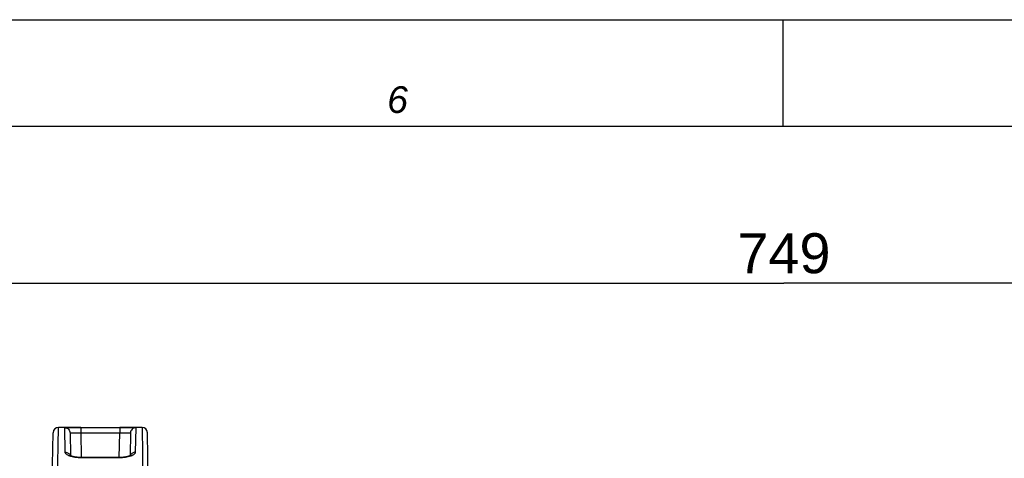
# Model space of a CAD drawing. Header units: millimetres. Extents: x 0 to 594, y 0 to 420.
# Tile 45 of 51: x 240 to 314, y 387 to 420. Entities that reach past the tile are written whole.
import ezdxf

# ---------------------------------------------------------------- set-up
doc = ezdxf.new("R2010")
doc.units = ezdxf.units.MM
doc.header["$LTSCALE"] = 32.67
doc.layers.get('0').update_dxf_attribs({"linetype": 'CONTINUOUS'})
doc.layers.add('7_ALL_NOTE', color=7, linetype='CONTINUOUS')
doc.styles.get("Standard").update_dxf_attribs({"font": 'arial.ttf'})
doc.styles.add('TEXTSTYLE_3', font='ariali.ttf')
doc.dimstyles.new('DIMSTYLE_2', dxfattribs={"dimtxt": 3, "dimasz": 3, "dimexe": 2, "dimexo": 1.5, "dimgap": 0.75, "dimtad": 1, "dimdec": 1, "dimlfac": 5, "dimdsep": 46, "dimtxsty": 'STANDARD', "dimblk": '_FILLED', "dimblk1": '_FILLED', "dimblk2": '_FILLED', "dimcen": 0.09, "dimadec": 1, "dimazin": 2, "dimtp": 0.8, "dimtm": 0.8, "dimtfac": 1, "dimtdec": 1, "dimtofl": 0, "dimtmove": 0, "dimatfit": 3, "dimldrblk": '_FILLED', "dimfxl": 1, "dimtolj": 1, "dimarcsym": 0})

# ---------------------------------------------------------------- blocks, each defined once
blk = doc.blocks.new('_FILLED')
at = {"color": 0, "linetype": 'BYBLOCK'}
blk.add_solid([(0, 0), (-1, 0.25), (-1, -0.25)], dxfattribs=at)
blk = doc.blocks.new('*D7')
at = {"color": 2, "linetype": 'CONTINUOUS'}
for p, q in [((222.19, 389.235), (222.19, 402.222)), ((371.99, 375.606), (371.99, 402.222)), ((222.19, 400.222), (297.09, 400.222)), ((371.99, 400.222), (297.09, 400.222))]:
    blk.add_line(p, q, dxfattribs=at)
at = {"color": 2, "linetype": 'CONTINUOUS', "xscale": 3, "yscale": 3, "zscale": 3, "rotation": 180}
blk.add_blockref('_FILLED', (222.19, 400.222), dxfattribs=at)
at = {"color": 2, "linetype": 'CONTINUOUS', "xscale": 3, "yscale": 3, "zscale": 3}
blk.add_blockref('_FILLED', (371.99, 400.222), dxfattribs=at)
at = {"color": 2, "linetype": 'CONTINUOUS', "insert": (297.09, 403.972), "char_height": 3, "width": 6.99257, "attachment_point": 2, "line_spacing_factor": 0.9}
blk.add_mtext('749', dxfattribs=at)

msp = doc.modelspace()

# ---------------------------------------------------------------- linework, layer by layer
at = {"color": 7, "linetype": 'CONTINUOUS'}
for p, q in [((0, 420), (594, 420)), ((8, 412), (586, 412)), ((244.326, 389.392), (242.654, 389.392)), ((244.326, 389.392), (247.254, 389.392)), ((248.926, 389.392), (247.254, 389.392)), ((242.101, 380.257), (242.254, 388.999)), ((243.527, 388.978), (243.556, 387.275)), ((248.053, 388.978), (248.024, 387.275)), ((249.479, 380.257), (249.326, 388.999)), ((247.214, 387.134), (244.366, 387.134))]:
    msp.add_line(p, q, dxfattribs=at)
at = {"color": 2, "linetype": 'CONTINUOUS'}
for p, q in [((8, 420), (586, 420)), ((297, 420), (297, 412)), ((8, 412), (586, 412))]:
    msp.add_line(p, q, dxfattribs=at)
at = {"color": 9, "linetype": 'CONTINUOUS'}
for p, q in [((242.573, 384.712), (242.654, 389.392)), ((243.159, 387.529), (243.127, 389.37)), ((244.326, 389.392), (244.326, 388.996)), ((247.254, 389.392), (247.254, 388.996)), ((248.453, 389.37), (248.422, 387.529)), ((248.926, 389.392), (249.007, 384.714)), ((244.326, 388.996), (244.359, 387.133)), ((244.326, 388.996), (247.254, 388.996)), ((247.221, 387.133), (247.254, 388.996)), ((244.366, 387.109), (244.366, 387.134)), ((247.214, 387.109), (244.366, 387.109)), ((247.214, 387.109), (247.214, 387.134))]:
    msp.add_line(p, q, dxfattribs=at)
at = {"color": 7, "linetype": 'CONTINUOUS'}
for points in [[(244.366, 387.134), (244.333, 387.134), (244.263, 387.135), (244.192, 387.139), (244.123, 387.144), (244.054, 387.151), (243.988, 387.159), (243.925, 387.169), (243.865, 387.18), (243.809, 387.192), (243.758, 387.204), (243.71, 387.217), (243.668, 387.231), (243.631, 387.244), (243.599, 387.256), (243.572, 387.268), (243.55, 387.279), (243.532, 387.288), (243.519, 387.296), (243.512, 387.301)], [(248.076, 387.307), (248.075, 387.306), (248.07, 387.302), (248.061, 387.296), (248.048, 387.288), (248.031, 387.279), (248.009, 387.268), (247.982, 387.256), (247.95, 387.244), (247.913, 387.231), (247.871, 387.218), (247.824, 387.205), (247.773, 387.192), (247.717, 387.18), (247.657, 387.169), (247.594, 387.159), (247.528, 387.151), (247.46, 387.144), (247.391, 387.139), (247.32, 387.136), (247.25, 387.134), (247.214, 387.134)]]:
    msp.add_lwpolyline(points, dxfattribs=at)
for centre, start, end in [((242.654, 388.992), 90, 179), ((248.926, 388.992), 1, 90)]:
    msp.add_arc(centre, 0.4, start, end, dxfattribs=at)
at = {"color": 9, "linetype": 'CONTINUOUS'}
msp.add_arc((248.39, 387.148), 0.368, 155.68641, 157.44372, dxfattribs=at)
for points, knots in [([(243.127, 389.37), (243.127, 389.373), (243.137, 389.376), (243.152, 389.378), (243.182, 389.381), (243.22, 389.384), (243.27, 389.386), (243.356, 389.388), (243.487, 389.39), (243.666, 389.392), (243.871, 389.392), (244.094, 389.392), (244.248, 389.392), (244.326, 389.392)], [0, 0, 0, 0, 0.005698, 0.020158, 0.043815, 0.076557, 0.118132, 0.168181, 0.29184, 0.443014, 0.616001, 0.804123, 1, 1, 1, 1]), ([(243.127, 389.37), (243.178, 389.37), (243.282, 389.35), (243.414, 389.263), (243.504, 389.133), (243.526, 389.029), (243.527, 388.978)], [0, 0, 0, 0, 0.250068, 0.500096, 0.750068, 1, 1, 1, 1]), ([(247.254, 389.392), (247.332, 389.392), (247.486, 389.392), (247.709, 389.392), (247.914, 389.392), (248.094, 389.39), (248.224, 389.388), (248.31, 389.386), (248.36, 389.384), (248.398, 389.381), (248.428, 389.378), (248.443, 389.376), (248.453, 389.373), (248.453, 389.37)], [0, 0, 0, 0, 0.195877, 0.383999, 0.556986, 0.70816, 0.831819, 0.881868, 0.923443, 0.956185, 0.979842, 0.994302, 1, 1, 1, 1]), ([(248.453, 389.37), (248.402, 389.37), (248.298, 389.35), (248.166, 389.263), (248.076, 389.133), (248.054, 389.029), (248.053, 388.978)], [0, 0, 0, 0, 0.250068, 0.500096, 0.750068, 1, 1, 1, 1]), ([(243.527, 388.978), (243.527, 388.979), (243.533, 388.984), (243.552, 388.988), (243.597, 388.993), (243.669, 388.996), (243.768, 388.998), (243.888, 388.998), (244.024, 388.998), (244.172, 388.997), (244.274, 388.996), (244.326, 388.996)], [0, 0, 0, 0, 0.006993, 0.021953, 0.078939, 0.171048, 0.294991, 0.446059, 0.618438, 0.805482, 1, 1, 1, 1]), ([(247.254, 388.996), (247.306, 388.996), (247.408, 388.997), (247.556, 388.998), (247.693, 388.998), (247.812, 388.998), (247.911, 388.996), (247.983, 388.993), (248.028, 388.988), (248.047, 388.984), (248.053, 388.979), (248.053, 388.978)], [0, 0, 0, 0, 0.194518, 0.381562, 0.553941, 0.705008, 0.828952, 0.921061, 0.978047, 0.993007, 1, 1, 1, 1]), ([(243.159, 387.529), (243.237, 387.53), (243.395, 387.486), (243.502, 387.36), (243.531, 387.289)], [0, 0, 0, 0, 0.506692, 1, 1, 1, 1]), ([(244.366, 387.109), (244.208, 387.109), (243.978, 387.125), (243.691, 387.182), (243.51, 387.235), (243.363, 387.298), (243.253, 387.368), (243.18, 387.443), (243.159, 387.503), (243.159, 387.529)], [0, 0, 0, 0, 0.352039, 0.510898, 0.651295, 0.77012, 0.866126, 0.940669, 1, 1, 1, 1]), ([(248.422, 387.529), (248.421, 387.503), (248.4, 387.443), (248.327, 387.368), (248.217, 387.298), (248.07, 387.235), (247.889, 387.182), (247.602, 387.125), (247.372, 387.109), (247.214, 387.109)], [0, 0, 0, 0, 0.059331, 0.133874, 0.22988, 0.348705, 0.489102, 0.647961, 1, 1, 1, 1]), ([(248.422, 387.529), (248.345, 387.53), (248.191, 387.488), (248.085, 387.368), (248.054, 387.3)], [0, 0, 0, 0, 0.506465, 1, 1, 1, 1])]:
    msp.add_open_spline(points, degree=3, knots=knots, dxfattribs=at)

# ---------------------------------------------------------------- texts
at = {"layer": '7_ALL_NOTE', "color": 1, "linetype": 'CONTINUOUS', "insert": (268.1, 415), "char_height": 2, "width": 1.59108, "attachment_point": 2, "line_spacing_factor": 0.9, "style": 'TEXTSTYLE_3'}
msp.add_mtext('6', dxfattribs=at)

# ---------------------------------------------------------------- dimensions: what is measured, and where the dimension line sits
at = {"color": 2, "linetype": 'CONTINUOUS'}
dim = msp.add_linear_dim(base=(371.99, 400.222), p1=(222.19, 387.735), p2=(371.99, 374.106), dimstyle='DIMSTYLE_2', dxfattribs=at)
dim.commit()
dim.dimension.update_dxf_attribs({"geometry": '*D7', "text_midpoint": (297.091, 400.222), "dimtype": 160})

doc.saveas('drawing.dxf')
